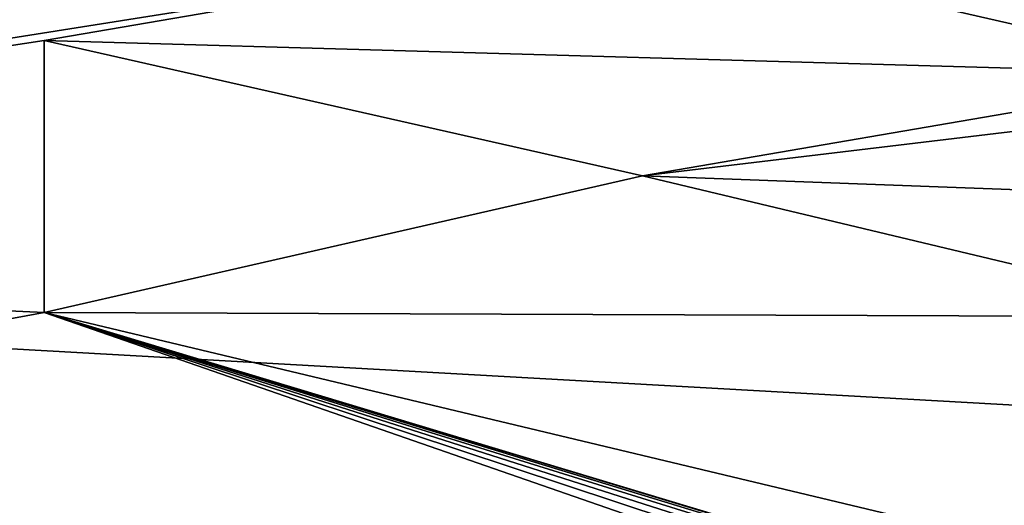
# Model space of a CAD drawing. Header units: metres. Extents: x -99 to 99, y -314 to 25.
# Tile 215 of 256: x 74.94 to 77.42, y -1.43 to -0.2. Entities that reach past the tile are written whole.
import ezdxf

# ---------------------------------------------------------------- set-up
doc = ezdxf.new("R2010")
doc.units = ezdxf.units.M
doc.layers.add('solid_K2442E1000C35', color=7, linetype='CONTINUOUS')

msp = doc.modelspace()

# ---------------------------------------------------------------- linework, layer by layer
at = {"layer": 'solid_K2442E1000C35'}
for points in [[(78, 0.342857, 109.29937), (76.5, 0, 109.29937), (78, -0.342857, 109.29937)], [(96.374207, -2.239605, -4), (56.625797, -2.239605, -4), (56.5, 0, -4)], [(96.5, 0, -4), (96.374207, -2.239605, -4), (56.5, 0, -4)], [(76.5, 0, 109.249374), (71.5, 0, 109.249374), (71.561562, -0.782206, 109.249374)], [(75, -0.257143, 109.249374), (76.5, 0, 109.249374), (71.561562, -0.782206, 109.249374)], [(76.5, 0, 109.29937), (76.5, 0, 109.249374), (75, -0.257143, 109.249374)], [(75, -0.257143, 109.29937), (76.5, 0, 109.29937), (75, -0.257143, 109.249374)], [(78, -0.342857, 109.29937), (76.5, 0, 109.29937), (75, -0.257143, 109.29937)], [(76.509773, -0.598325, 109.249374), (81.438438, -0.782206, 109.249374), (81.5, 0, 109.249374)], [(78, -0.342857, 109.249374), (76.509773, -0.598325, 109.249374), (81.5, 0, 109.249374)], [(75, -0.942857, 109.249374), (75, -0.257143, 109.249374), (71.561562, -0.782206, 109.249374)], [(75, -0.257143, 109.29937), (75, -0.257143, 109.249374), (75, -0.942857, 109.249374)], [(75, -0.942857, 109.29937), (75, -0.257143, 109.29937), (75, -0.942857, 109.249374)], [(76.509773, -0.598325, 109.29937), (75, -0.257143, 109.29937), (75, -0.942857, 109.29937)], [(78, -0.342857, 109.29937), (75, -0.257143, 109.29937), (76.509773, -0.598325, 109.29937)], [(76.509773, -0.598325, 109.29937), (76.509773, -0.598325, 109.249374), (78, -0.342857, 109.249374)], [(78, -0.342857, 109.29937), (76.509773, -0.598325, 109.29937), (78, -0.342857, 109.249374)], [(76.509773, -0.598325, 109.29937), (75, -0.942857, 109.29937), (78, -0.954111, 109.29937)], [(76.509773, -0.598325, 109.249374), (78, -0.954111, 109.249374), (81.438438, -0.782206, 109.249374)], [(78, -0.954111, 109.29937), (78, -0.954111, 109.249374), (76.509773, -0.598325, 109.249374)], [(76.509773, -0.598325, 109.29937), (78, -0.954111, 109.29937), (76.509773, -0.598325, 109.249374)], [(75, -0.942857, 109.249374), (71.561562, -0.782206, 109.249374), (71.744736, -1.545127, 109.249374)], [(76.499954, -1.463575, 109.249374), (75, -0.942857, 109.249374), (71.744736, -1.545127, 109.249374)], [(76.953415, -1.53174, 109.249374), (78, -1.659098, 109.249374), (75, -0.942857, 109.249374)], [(75, -0.942857, 109.29937), (75, -0.942857, 109.249374), (78, -1.659098, 109.249374)], [(76.879852, -1.51107, 109.249374), (76.953415, -1.53174, 109.249374), (75, -0.942857, 109.249374)], [(76.805138, -1.494041, 109.249374), (76.879852, -1.51107, 109.249374), (75, -0.942857, 109.249374)], [(76.72966, -1.480754, 109.249374), (76.805138, -1.494041, 109.249374), (75, -0.942857, 109.249374)], [(76.653374, -1.471218, 109.249374), (76.72966, -1.480754, 109.249374), (75, -0.942857, 109.249374)], [(76.576759, -1.46548, 109.249374), (76.653374, -1.471218, 109.249374), (75, -0.942857, 109.249374)], [(76.499954, -1.463575, 109.249374), (76.576759, -1.46548, 109.249374), (75, -0.942857, 109.249374)], [(78, -1.659098, 109.29937), (75, -0.942857, 109.29937), (78, -1.659098, 109.249374)], [(78, -0.954111, 109.29937), (75, -0.942857, 109.29937), (78, -1.659098, 109.29937)]]:
    msp.add_3dface(points, dxfattribs=at)

doc.saveas('drawing.dxf')
